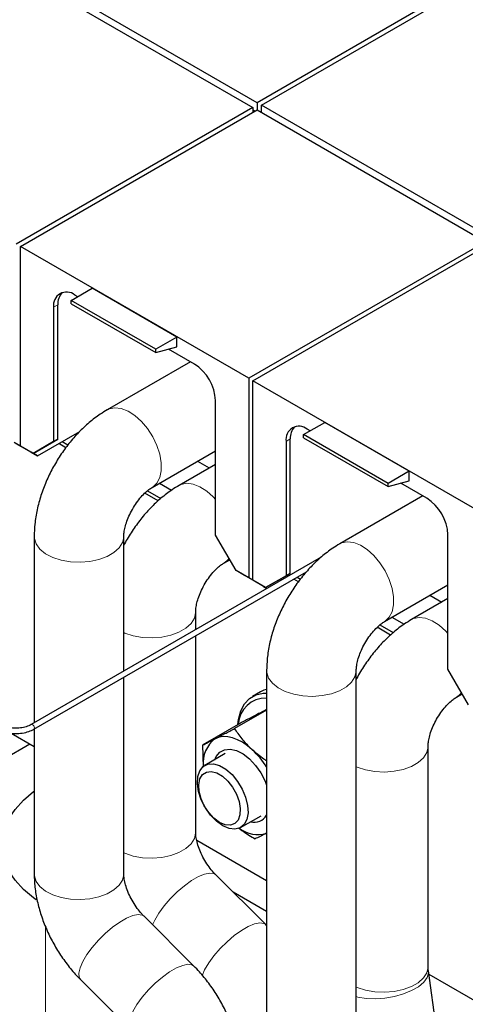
# Model space of a CAD drawing. Header units: millimetres. Extents: x 5 to 418, y 2 to 292.
# Tile 25 of 31: x 347 to 359, y 117 to 143. Entities that reach past the tile are written whole.
import ezdxf

# ---------------------------------------------------------------- set-up
doc = ezdxf.new("R2010")
doc.units = ezdxf.units.MM

msp = doc.modelspace()

# ---------------------------------------------------------------- linework, layer by layer
at = {"color": 7, "linetype": 'Continuous', "lineweight": 25}
for p, q in [((360.0368, 144.8055), (353.6782, 141.1348)), ((347.4557, 144.531), (353.5651, 141.0041)), ((353.6782, 141.1348), (347.5688, 144.6617)), ((353.7914, 141.0695), (360.1499, 144.7402)), ((353.6782, 141.1348), (353.6782, 140.9388)), ((359.9008, 137.5426), (353.7914, 141.0695)), ((353.7914, 140.8735), (353.7914, 141.0695)), ((353.5651, 141.0041), (347.2294, 137.3466)), ((347.3425, 137.2813), (353.6782, 140.9388)), ((353.5651, 141.0041), (353.5651, 140.8735)), ((353.6216, 140.9061), (353.5651, 140.9388)), ((353.6782, 140.9388), (359.7876, 137.4119)), ((359.7876, 137.4119), (353.4519, 133.7544)), ((347.3425, 131.9379), (347.3425, 137.2813)), ((353.4519, 133.7544), (347.3425, 137.2813)), ((353.5651, 133.6891), (359.9008, 137.3466)), ((348.7002, 135.8379), (349.2659, 136.1645)), ((351.5286, 134.8582), (349.2659, 136.1645)), ((350.9629, 134.5316), (348.7002, 135.8379)), ((348.7002, 135.7516), (348.7002, 135.8379)), ((348.8755, 135.9391), (348.7964, 135.9848)), ((348.2307, 135.6581), (348.2307, 132.0588)), ((348.3438, 132.1241), (348.3438, 135.7234)), ((348.7002, 135.7516), (350.9629, 134.4454)), ((351.5286, 134.8582), (350.9629, 134.5316)), ((351.5286, 134.5969), (351.5286, 134.8582)), ((350.9629, 134.4454), (351.5286, 134.5969)), ((350.9629, 134.4454), (350.9629, 134.5316)), ((351.9981, 134.1364), (351.3045, 134.5369)), ((351.8931, 134.1971), (349.6672, 132.9121)), ((353.4519, 133.7544), (353.4519, 128.411)), ((353.5651, 128.3457), (353.5651, 133.6891)), ((359.6745, 130.1622), (353.5651, 133.6891)), ((352.5638, 129.5573), (352.5638, 133.1566)), ((354.9227, 132.2457), (355.4884, 132.5723)), ((355.098, 132.3469), (355.0189, 132.3926)), ((357.7512, 131.266), (355.4884, 132.5723)), ((347.682, 131.7419), (348.3438, 132.1241)), ((347.7951, 131.6766), (348.9302, 132.3318)), ((348.3438, 132.1241), (348.2307, 132.0588)), ((348.7983, 132.2557), (348.838, 132.2328)), ((354.5663, 128.5319), (354.5663, 132.1312)), ((357.1855, 130.9395), (354.9227, 132.2457)), ((354.9227, 132.1594), (354.9227, 132.2457)), ((354.9227, 132.1594), (357.1855, 130.8532)), ((347.3425, 131.9378), (347.1728, 132.0358)), ((347.5122, 131.8398), (347.2294, 132.0032)), ((347.682, 131.7419), (347.3425, 131.9379)), ((347.6254, 131.7745), (347.3425, 131.9379)), ((347.5122, 131.8398), (347.3425, 131.9378)), ((347.5123, 131.8399), (347.5122, 131.8398)), ((348.2307, 132.0588), (347.682, 131.7419)), ((348.5603, 131.8964), (348.3681, 132.0074)), ((348.4589, 132.0598), (348.6138, 131.9703)), ((354.4532, 132.0659), (354.4532, 128.4666)), ((347.6254, 131.7746), (347.7951, 131.6766)), ((347.682, 131.7419), (347.6254, 131.7746)), ((347.7951, 131.6766), (347.6254, 131.7745)), ((347.682, 131.7419), (347.682, 131.7419)), ((350.8671, 130.8336), (352.5638, 131.8131)), ((352.5638, 131.4488), (351.5905, 130.8869)), ((352.0829, 131.5354), (352.3984, 131.3533)), ((357.7512, 131.266), (357.1855, 130.9395)), ((357.7512, 131.0047), (357.7512, 131.266)), ((351.0645, 130.9475), (351.39, 130.7596)), ((357.1855, 130.8532), (357.7512, 131.0047)), ((357.1855, 130.8532), (357.1855, 130.9395)), ((358.2207, 130.5442), (357.527, 130.9447)), ((351.0287, 130.4714), (350.6693, 130.6789)), ((350.7418, 130.7419), (351.0978, 130.5364)), ((358.1156, 130.6049), (355.8897, 129.3199)), ((347.7095, 129.5213), (347.7095, 124.5302)), ((350.1095, 125.9157), (350.1095, 129.5213)), ((353.1125, 128.6069), (352.5638, 129.5573)), ((358.7864, 125.9651), (358.7864, 129.5644)), ((355.3934, 128.966), (347.6283, 124.4833)), ((352.7904, 128.8084), (352.9448, 128.8975)), ((347.7003, 124.3586), (355.0022, 128.5739)), ((353.4519, 128.411), (353.1125, 128.6069)), ((353.3388, 128.4763), (353.1125, 128.6069)), ((353.3954, 128.4436), (353.3388, 128.4763)), ((353.5651, 128.3456), (353.3954, 128.4436)), ((353.7348, 128.2476), (353.4519, 128.411)), ((353.9045, 128.1497), (354.5663, 128.5319)), ((354.4532, 128.4666), (353.9045, 128.1497)), ((354.5663, 128.5319), (354.4532, 128.4666)), ((354.7497, 128.4281), (354.8364, 128.3781)), ((353.9045, 128.1497), (353.5651, 128.3457)), ((353.8479, 128.1823), (353.5651, 128.3457)), ((353.7348, 128.2476), (353.5651, 128.3456)), ((353.7348, 128.2477), (353.7348, 128.2476)), ((353.8479, 128.1824), (353.9419, 128.1281)), ((353.9045, 128.1497), (353.8479, 128.1824)), ((353.9419, 128.1281), (353.8479, 128.1823)), ((353.9045, 128.1497), (353.9045, 128.1497)), ((354.7828, 128.3042), (354.659, 128.3758)), ((357.0896, 127.2414), (358.7864, 128.2209)), ((358.3054, 127.9432), (358.6209, 127.7611)), ((358.7864, 127.8566), (357.8131, 127.2947)), ((352.0328, 127.026), (352.0328, 127.4961)), ((357.287, 127.3553), (357.6125, 127.1674)), ((357.2513, 126.8793), (356.8919, 127.0867)), ((356.9643, 127.1497), (357.3203, 126.9442)), ((352.0328, 121.5974), (352.0328, 126.8597)), ((353.932, 125.9291), (353.932, 116.4827)), ((356.332, 116.4827), (356.332, 125.9291)), ((359.3351, 125.0147), (358.7864, 125.9651)), ((350.1095, 120.4871), (350.1095, 125.7494)), ((353.7705, 125.3594), (353.5583, 125.237)), ((359.013, 125.2162), (359.1673, 125.3053)), ((353.932, 124.8725), (353.0764, 124.3786)), ((353.932, 124.8855), (353.7469, 124.791)), ((353.2294, 124.5176), (352.2233, 123.9368)), ((347.0957, 124.2499), (347.7095, 123.8956)), ((347.7095, 124.3639), (347.7095, 120.4871)), ((347.5973, 123.9604), (346.8843, 123.5488)), ((352.2416, 123.3426), (352.2233, 123.9368)), ((352.8249, 123.7051), (352.2764, 123.3884)), ((358.2554, 118.0052), (358.2554, 123.9039)), ((353.2363, 121.7256), (353.7849, 122.0423)), ((352.0595, 121.3844), (353.932, 120.3034)), ((353.9096, 119.1253), (352.5736, 120.4581)), ((353.932, 119.4803), (353.0344, 119.9985)), ((351.9863, 118.015), (350.6503, 119.3478)), ((353.932, 119.1018), (353.9096, 119.1253)), ((358.5172, 116.0856), (358.2643, 117.8879)), ((348.9553, 117.6487), (350.2913, 116.3159)), ((358.2774, 117.7949), (360.1546, 116.7112))]:
    msp.add_line(p, q, dxfattribs=at)
at = {"color": 7, "linetype": 'Continuous', "lineweight": 18}
for p, q in [((348.3438, 135.7234), (348.2307, 135.6581)), ((354.5663, 132.1312), (354.4532, 132.0659)), ((348.0157, 95.5986), (348.0157, 119.0654))]:
    msp.add_line(p, q, dxfattribs=at)
at = {"color": 7, "linetype": 'Continuous', "lineweight": 18, "flags": 128}
for points in [[(349.6689, 132.9131), (349.7178, 132.9368), (349.8697, 132.968), (350.0401, 132.948), (350.2212, 132.8778), (350.4044, 132.7605), (350.5812, 132.6018), (350.7433, 132.409), (350.8832, 132.1911), (350.9942, 131.9583), (351.0712, 131.7215), (351.1107, 131.4918), (351.1107, 131.2799), (351.0712, 131.0958), (350.9942, 130.948), (350.8832, 130.8434), (350.8715, 130.8361)], [(351.5923, 130.8879), (351.6411, 130.9116), (351.793, 130.9428), (351.9635, 130.9228), (352.1445, 130.8526), (352.3277, 130.7353), (352.5045, 130.5766), (352.5638, 130.512)], [(347.7095, 129.5212), (347.7134, 129.4651), (347.7623, 129.318), (347.8649, 129.1804), (348.0163, 129.0587), (348.2094, 128.9587), (348.4353, 128.885), (348.6834, 128.841), (348.942, 128.8288), (349.1991, 128.8491), (349.4427, 128.9007), (349.6613, 128.9814), (349.8448, 129.0873), (349.9845, 129.2135), (350.074, 129.3541), (350.1091, 129.5026), (350.1094, 129.5152)], [(355.8915, 129.3209), (355.9403, 129.3446), (356.0922, 129.3758), (356.2627, 129.3558), (356.4437, 129.2856), (356.627, 129.1683), (356.8037, 129.0096), (356.9659, 128.8168), (357.1057, 128.5989), (357.2167, 128.3661), (357.2938, 128.1293), (357.3332, 127.8996), (357.3332, 127.6877), (357.2938, 127.5036), (357.2167, 127.3558), (357.1057, 127.2512), (357.094, 127.2439)], [(350.1095, 126.9434), (350.1327, 126.9335), (350.3586, 126.8598), (350.6067, 126.8158), (350.8653, 126.8036), (351.1224, 126.8239), (351.366, 126.8755), (351.5846, 126.9562), (351.7681, 127.0621), (351.9079, 127.1883), (351.9974, 127.3289), (352.0324, 127.4774), (352.0328, 127.49)], [(357.8148, 127.2957), (357.8637, 127.3194), (358.0155, 127.3506), (358.186, 127.3306), (358.3671, 127.2604), (358.5503, 127.1431), (358.7271, 126.9844), (358.7864, 126.9198)], [(353.932, 125.929), (353.936, 125.8729), (353.9849, 125.7258), (354.0874, 125.5882), (354.2388, 125.4665), (354.432, 125.3665), (354.6578, 125.2928), (354.9059, 125.2488), (355.1645, 125.2366), (355.4216, 125.2569), (355.6652, 125.3085), (355.8838, 125.3892), (356.0673, 125.4951), (356.2071, 125.6213), (356.2966, 125.762), (356.3316, 125.9104), (356.332, 125.923)], [(347.6817, 124.4662), (347.6987, 124.4445), (347.7105, 124.4192), (347.7152, 124.3942), (347.7122, 124.3732), (347.7019, 124.3596), (347.7003, 124.3586)], [(356.332, 123.3512), (356.3553, 123.3413), (356.5812, 123.2676), (356.8292, 123.2236), (357.0879, 123.2114), (357.345, 123.2317), (357.5885, 123.2833), (357.8072, 123.364), (357.9907, 123.4699), (358.1304, 123.5961), (358.2199, 123.7367), (358.2549, 123.8852), (358.2553, 123.8978)], [(350.1095, 121.0447), (350.1327, 121.0348), (350.3586, 120.9611), (350.6067, 120.9171), (350.8653, 120.9049), (351.1224, 120.9252), (351.366, 120.9768), (351.5846, 121.0575), (351.7681, 121.1634), (351.9079, 121.2896), (351.9974, 121.4303), (352.0324, 121.5787), (352.0328, 121.5974)], [(347.7095, 120.4871), (347.7134, 120.4309), (347.7623, 120.2838), (347.8649, 120.1462), (348.0163, 120.0245), (348.2094, 119.9245), (348.4353, 119.8508), (348.6834, 119.8068), (348.942, 119.7946), (349.1991, 119.8149), (349.4427, 119.8665), (349.6613, 119.9472), (349.8448, 120.0531), (349.9845, 120.1793), (350.074, 120.3199), (350.1091, 120.4684), (350.1095, 120.4871)], [(350.8782, 119.1204), (350.9357, 119.247), (351.0453, 119.4323), (351.1867, 119.6258), (351.3533, 119.8185), (351.5373, 120.0014), (351.7302, 120.1659), (351.9229, 120.3044), (352.1064, 120.4103), (352.2721, 120.4787), (352.4123, 120.5065), (352.5204, 120.4922), (352.5736, 120.4581)], [(348.9553, 117.6487), (348.9172, 117.7126), (348.9076, 117.8247), (348.9398, 117.9683), (349.0124, 118.1367), (349.1219, 118.322), (349.2633, 118.5155), (349.43, 118.7082), (349.614, 118.8911), (349.8069, 119.0556), (349.9996, 119.1941), (350.183, 119.3), (350.3488, 119.3684), (350.4889, 119.3962), (350.597, 119.3819), (350.6503, 119.3478)], [(352.2027, 117.7563), (352.2717, 117.9142), (352.3813, 118.0995), (352.5226, 118.293), (352.6893, 118.4858), (352.8733, 118.6686), (353.0662, 118.8332), (353.2589, 118.9716), (353.4424, 119.0775), (353.6081, 119.146), (353.7482, 119.1737), (353.8563, 119.1595), (353.9095, 119.1255)], [(350.2904, 116.3167), (350.2531, 116.3799), (350.2435, 116.492), (350.2758, 116.6356), (350.3484, 116.8039), (350.4579, 116.9892), (350.5993, 117.1827), (350.7659, 117.3754), (350.95, 117.5583), (351.1429, 117.7229), (351.3355, 117.8613), (351.519, 117.9672), (351.6847, 118.0357), (351.8249, 118.0634), (351.933, 118.0492), (351.9862, 118.0151)], [(356.332, 117.4525), (356.3553, 117.4426), (356.5812, 117.3689), (356.8292, 117.3249), (357.0879, 117.3128), (357.345, 117.333), (357.5885, 117.3846), (357.8072, 117.4653), (357.9907, 117.5712), (358.1304, 117.6974), (358.2199, 117.8381), (358.2549, 117.9865), (358.2554, 118.0052)], [(356.332, 117.1978), (356.3738, 117.1872), (356.597, 117.1505), (356.8426, 117.1404), (357.0991, 117.1575), (357.3545, 117.201), (357.5969, 117.2688), (357.815, 117.3577), (357.9985, 117.4636), (358.1388, 117.5816), (358.2295, 117.7061), (358.2662, 117.8313), (358.2643, 117.8879)]]:
    msp.add_lwpolyline(points, dxfattribs=at)
at = {"color": 7, "linetype": 'Continuous', "lineweight": 25, "flags": 128}
for points in [[(353.1649, 124.4804), (353.1812, 124.6183), (353.2425, 124.8469), (353.3425, 125.0368), (353.4782, 125.1823), (353.6456, 125.2789), (353.8394, 125.3238), (353.932, 125.3267)], [(353.932, 125.4256), (353.8577, 125.4014), (353.7705, 125.3594)], [(353.5491, 123.8077), (353.4192, 123.9167), (353.2866, 124.0074), (353.1535, 124.0782), (353.0222, 124.128), (352.895, 124.1559), (352.774, 124.1614), (352.6614, 124.1444), (352.5589, 124.1052)], [(352.5423, 123.542), (352.582, 123.6292), (352.6783, 123.7435), (352.8058, 123.8096), (352.9579, 123.8238), (353.1262, 123.7854), (353.3017, 123.6964), (353.4749, 123.5616), (353.6365, 123.3884), (353.7778, 123.186), (353.8912, 122.9654), (353.932, 122.8616)], [(352.7563, 121.7732), (352.5875, 121.8952), (352.4293, 122.0589), (352.2917, 122.2539), (352.1832, 122.4679), (352.1107, 122.6875), (352.0789, 122.8989), (352.0895, 123.0889), (352.1421, 123.2454), (352.2333, 123.3586), (352.3573, 123.4215), (352.5064, 123.4301), (352.6713, 123.3839), (352.8414, 123.2856), (353.0062, 123.1416), (353.1553, 122.9609), (353.2794, 122.7548), (353.3706, 122.5362), (353.4231, 122.319), (353.4338, 122.1167), (353.4019, 121.9421), (353.3295, 121.8061), (353.221, 121.7174), (353.0834, 121.6813), (352.9252, 121.7003), (352.7563, 121.7732)], [(352.6713, 121.8643), (352.5209, 121.975), (352.3817, 122.1252), (352.264, 122.3038), (352.1764, 122.4975), (352.1256, 122.692), (352.1152, 122.8729), (352.1461, 123.0267), (352.2159, 123.142), (352.3195, 123.2103), (352.4492, 123.2265), (352.5954, 123.1894), (352.7472, 123.1018), (352.8934, 122.9701), (353.023, 122.8042), (353.1267, 122.6162), (353.1965, 122.4203), (353.2274, 122.2309), (353.217, 122.062), (353.1662, 121.9261), (353.0786, 121.8335), (352.9609, 121.7908), (352.8217, 121.8014), (352.6713, 121.8643)], [(347.7665, 119.7879), (347.6954, 119.8388), (347.421, 120.0682), (347.1965, 120.3152), (347.0253, 120.5759), (346.9097, 120.8466), (346.8514, 121.1234), (346.8514, 121.4023), (346.9097, 121.6791), (347.0253, 121.9498), (347.1965, 122.2106), (347.421, 122.4575), (347.6954, 122.687), (347.7095, 122.6973)]]:
    msp.add_lwpolyline(points, dxfattribs=at)
at = {"color": 7, "linetype": 'Continuous', "lineweight": 25}
for centre, radius, start, end in [((348.5755, 135.7141), 0.3494, 50.79671, 189.21404), ((348.7733, 135.7576), 0.4308, 137.23749, 184.54587), ((351.3356, 133.1007), 1.2294, 2.60548, 57.39452), ((354.7981, 132.1219), 0.3494, 50.79671, 189.21404), ((354.9958, 132.1654), 0.4308, 137.23749, 184.54587), ((357.5582, 129.5086), 1.2294, 2.60548, 57.39452), ((353.9091, 124.4578), 0.7352, 88.21532, 177.80633), ((353.0139, 123.4738), 0.7783, 125.77433, 187.93365), ((351.9783, 122.1251), 2.3019, 31.92556, 46.96916), ((353.5965, 122.2594), 0.3918, 256.08069, 328.93045), ((353.6883, 122.3214), 0.7838, 231.51379, 288.11686)]:
    msp.add_arc(centre, radius, start, end, dxfattribs=at)
at = {"color": 7, "linetype": 'Continuous', "lineweight": 18}
for centre, radius, start, end in [((352.5743, 129.1765), 0.4269, 301.09463, 325.1333), ((358.7968, 125.5843), 0.4269, 301.09463, 325.1333), ((347.6435, 124.4387), 0.0471, 35.60821, 108.63263)]:
    msp.add_arc(centre, radius, start, end, dxfattribs=at)
at = {"color": 7, "linetype": 'Continuous', "lineweight": 25}
for points, knots in [([(349.6672, 132.9121), (349.6043, 132.874), (349.4363, 132.772), (349.1769, 132.5724), (348.8957, 132.3083), (348.6369, 132.0122), (348.4036, 131.6903), (348.1987, 131.3474), (348.0248, 130.9879), (347.8845, 130.6155), (347.782, 130.234), (347.7203, 129.8668), (347.7129, 129.6304), (347.7095, 129.5213)], [0, 0, 0, 0, 0.05671948, 0.15166874, 0.24683224, 0.3418706, 0.4365649, 0.53111473, 0.62592374, 0.72135007, 0.81788025, 0.91595781, 1, 1, 1, 1]), ([(351.5905, 130.8869), (351.5277, 130.8488), (351.3596, 130.7468), (351.1002, 130.5472), (350.8192, 130.283), (350.5597, 129.9872), (350.329, 129.6643), (350.1785, 129.4269), (350.1154, 129.2952), (350.1095, 129.2829)], [0, 0, 0, 0, 0.1048562, 0.2803869, 0.4563138, 0.6320093, 0.8070688, 0.9818611, 1, 1, 1, 1]), ([(350.1095, 129.5213), (350.1098, 129.5376), (350.1107, 129.5831), (350.1243, 129.6905), (350.1614, 129.8438), (350.2236, 130.0184), (350.3106, 130.2021), (350.4185, 130.3819), (350.5404, 130.545), (350.6646, 130.6792), (350.7823, 130.7805), (350.839, 130.816), (350.8671, 130.8336)], [0, 0, 0, 0, 0.054374, 0.1518972, 0.252349, 0.3567841, 0.4644535, 0.5739962, 0.6837383, 0.7917461, 0.8970372, 1, 1, 1, 1]), ([(355.8897, 129.3199), (355.8269, 129.2818), (355.6588, 129.1798), (355.3994, 128.9802), (355.1182, 128.7161), (354.8594, 128.42), (354.6261, 128.0982), (354.4212, 127.7552), (354.2474, 127.3957), (354.1071, 127.0233), (354.0045, 126.6418), (353.9429, 126.2746), (353.9355, 126.0382), (353.932, 125.9291)], [0, 0, 0, 0, 0.0567195, 0.1516687, 0.2468322, 0.3418706, 0.4365649, 0.5311147, 0.6259237, 0.7213501, 0.8178803, 0.9159578, 1, 1, 1, 1]), ([(352.0328, 127.4961), (352.0331, 127.5124), (352.0341, 127.5579), (352.0476, 127.6653), (352.0847, 127.8186), (352.1469, 127.9932), (352.2339, 128.1769), (352.3419, 128.3567), (352.4637, 128.5198), (352.5879, 128.654), (352.7056, 128.7553), (352.7624, 128.7908), (352.7904, 128.8084)], [0, 0, 0, 0, 0.054374, 0.1518972, 0.252349, 0.3567841, 0.4644535, 0.5739962, 0.6837383, 0.7917461, 0.8970372, 1, 1, 1, 1]), ([(357.8131, 127.2947), (357.7502, 127.2566), (357.5822, 127.1546), (357.3227, 126.955), (357.0417, 126.6908), (356.7822, 126.3951), (356.5515, 126.0721), (356.401, 125.8347), (356.338, 125.703), (356.332, 125.6907)], [0, 0, 0, 0, 0.1048562, 0.2803869, 0.4563138, 0.6320093, 0.8070688, 0.9818611, 1, 1, 1, 1]), ([(356.332, 125.9291), (356.3324, 125.9454), (356.3333, 125.9909), (356.3468, 126.0983), (356.3839, 126.2516), (356.4461, 126.4262), (356.5331, 126.6099), (356.6411, 126.7897), (356.7629, 126.9528), (356.8872, 127.087), (357.0049, 127.1883), (357.0616, 127.2238), (357.0896, 127.2414)], [0, 0, 0, 0, 0.054374, 0.1518972, 0.252349, 0.3567841, 0.4644535, 0.5739962, 0.6837383, 0.7917461, 0.8970372, 1, 1, 1, 1]), ([(358.2554, 123.9039), (358.2557, 123.9202), (358.2566, 123.9657), (358.2701, 124.0731), (358.3073, 124.2264), (358.3695, 124.401), (358.4564, 124.5847), (358.5644, 124.7645), (358.6862, 124.9276), (358.8105, 125.0618), (358.9282, 125.1631), (358.9849, 125.1986), (359.013, 125.2162)], [0, 0, 0, 0, 0.054374, 0.1518972, 0.252349, 0.3567841, 0.4644535, 0.5739962, 0.6837383, 0.7917461, 0.8970372, 1, 1, 1, 1]), ([(353.7469, 124.791), (353.7367, 124.7857), (353.6593, 124.7456), (353.495, 124.6594), (353.3185, 124.5652), (353.2294, 124.5176)], [0, 0, 0, 0, 0.07009, 0.5307844, 1, 1, 1, 1]), ([(347.6283, 124.4833), (347.6079, 124.4725), (347.5477, 124.4407), (347.4223, 124.4021), (347.2556, 124.3809), (347.0846, 124.3881), (346.9218, 124.4215), (346.8375, 124.4627), (346.7952, 124.4833)], [0, 0, 0, 0, 0.0927167, 0.27249595, 0.45374506, 0.63572728, 0.81740746, 1, 1, 1, 1]), ([(346.7232, 124.3586), (346.7488, 124.3451), (346.8226, 124.3061), (346.9676, 124.2616), (347.1549, 124.2369), (347.3467, 124.2433), (347.5258, 124.2795), (347.6398, 124.3247), (347.6924, 124.3542), (347.7003, 124.3586)], [0, 0, 0, 0, 0.0939797, 0.2710795, 0.4478663, 0.624441, 0.8014704, 0.9702807, 1, 1, 1, 1]), ([(352.5589, 124.1052), (352.5692, 124.1105), (352.6466, 124.1507), (352.8108, 124.2369), (352.9874, 124.3311), (353.0764, 124.3786)], [0, 0, 0, 0, 0.07009, 0.5307844, 1, 1, 1, 1]), ([(353.5491, 123.8077), (353.5359, 123.8201), (353.4355, 123.9136), (353.2646, 124.1005), (353.1396, 124.2854), (353.0764, 124.3786)], [0, 0, 0, 0, 0.07009, 0.5307844, 1, 1, 1, 1]), ([(352.2233, 123.9368), (352.2672, 123.958), (352.3557, 124.0008), (352.4908, 124.0702), (352.5589, 124.1052)], [0, 0, 0, 0, 0.495458, 1, 1, 1, 1]), ([(353.932, 123.5133), (353.9083, 123.5279), (353.7675, 123.615), (353.6483, 123.7202), (353.5491, 123.8077)], [0, 0, 0, 0, 0.1682346, 1, 1, 1, 1]), ([(352.5736, 120.4581), (352.5531, 120.4793), (352.4922, 120.542), (352.3897, 120.669), (352.2764, 120.841), (352.179, 121.0265), (352.1045, 121.2122), (352.0565, 121.3823), (352.0351, 121.5158), (352.0335, 121.5729), (352.0328, 121.5974)], [0, 0, 0, 0, 0.0694901, 0.2056064, 0.3445788, 0.485508, 0.6260661, 0.7640286, 0.8983723, 1, 1, 1, 1]), ([(353.1919, 121.7096), (353.2274, 121.681), (353.3597, 121.5748), (353.5127, 121.4863), (353.6247, 121.4215)], [0, 0, 0, 0, 0.2683599, 1, 1, 1, 1]), ([(353.932, 121.5753), (353.9315, 121.575), (353.8656, 121.541), (353.7503, 121.4825), (353.6668, 121.442), (353.6247, 121.4215)], [0, 0, 0, 0, 0.00399664, 0.49743492, 1, 1, 1, 1]), ([(347.7095, 120.4871), (347.7111, 120.4136), (347.7154, 120.2171), (347.7586, 119.8927), (347.8467, 119.5171), (347.9737, 119.1449), (348.1358, 118.7819), (348.3303, 118.4329), (348.555, 118.1029), (348.767, 117.8426), (348.9065, 117.699), (348.9553, 117.6487)], [0, 0, 0, 0, 0.0733961, 0.1962686, 0.3194166, 0.4424019, 0.564942, 0.6872957, 0.8099854, 0.9334745, 1, 1, 1, 1]), ([(350.6503, 119.3478), (350.6297, 119.369), (350.5689, 119.4317), (350.4664, 119.5587), (350.3531, 119.7306), (350.2557, 119.9162), (350.1812, 120.1019), (350.1332, 120.272), (350.1118, 120.4055), (350.1102, 120.4625), (350.1095, 120.4871)], [0, 0, 0, 0, 0.0694901, 0.2056064, 0.3445788, 0.485508, 0.6260661, 0.7640286, 0.8983723, 1, 1, 1, 1]), ([(353.2321, 115.1766), (353.2305, 115.25), (353.2262, 115.4465), (353.183, 115.771), (353.0948, 116.1466), (352.9678, 116.5188), (352.8058, 116.8818), (352.6113, 117.2308), (352.3866, 117.5608), (352.1746, 117.8211), (352.0351, 117.9647), (351.9863, 118.015)], [0, 0, 0, 0, 0.0733961, 0.1962686, 0.3194166, 0.4424019, 0.564942, 0.6872957, 0.8099854, 0.9334745, 1, 1, 1, 1]), ([(358.2643, 117.8879), (358.2617, 117.9099), (358.2562, 117.9552), (358.2556, 117.9883), (358.2554, 118.0052)], [0, 0, 0, 0, 0.4856851, 1, 1, 1, 1])]:
    msp.add_open_spline(points, degree=3, knots=knots, dxfattribs=at)

doc.saveas('drawing.dxf')
